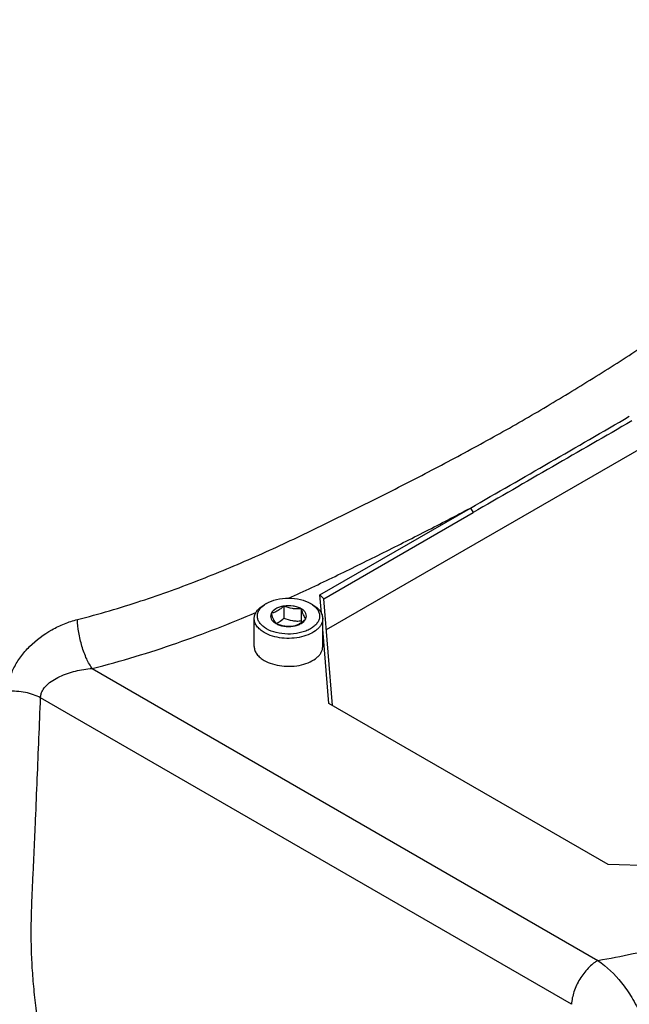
# Model space of a CAD drawing. Header units: millimetres. Extents: x 20 to 4180, y 42 to 2950.
# Tile 112 of 128: x 3460 to 3521, y 2468 to 2567. Entities that reach past the tile are written whole.
import ezdxf

# ---------------------------------------------------------------- set-up
doc = ezdxf.new("R2010")
doc.units = ezdxf.units.MM
doc.header["$LTSCALE"] = 231.275
doc.layers.add('DEFAULT_VBL19', color=7, linetype='CONTINUOUS')
doc.layers.add('TOP_ASM_PBL22', color=7, linetype='CONTINUOUS')

# ---------------------------------------------------------------- blocks, each defined once
blk = doc.blocks.new('TOP_ASM_PBL22', base_point=(3563.15, 2450.027))
at = {"layer": 'TOP_ASM_PBL22', "color": 7}
for p, q in [((3537.406, 2532.418), (3490.376, 2505.265)), ((3489.736, 2508.774), (3504.853, 2517.502)), ((3490.119, 2508.383), (3505.118, 2517.043)), ((3504.853, 2517.502), (3505.118, 2517.043)), ((3489.888, 2506.938), (3489.736, 2508.774)), ((3490.119, 2508.383), (3489.736, 2508.774)), ((3484.373, 2507.923), (3484.152, 2507.796)), ((3486.116, 2507.654), (3486.116, 2506.441)), ((3489.014, 2507.796), (3488.793, 2507.924)), ((3491.003, 2497.666), (3490.119, 2508.383)), ((3487.859, 2507.384), (3487.859, 2506.171)), ((3483.146, 2503.586), (3483.146, 2506.393)), ((3490.021, 2503.586), (3490.021, 2506.393)), ((3490.635, 2497.879), (3490.021, 2505.326)), ((3466.867, 2501.385), (3517.666, 2472.057)), ((3515.014, 2467.646), (3461.68, 2498.438)), ((3518.682, 2481.686), (3490.635, 2497.879)), ((3525.13, 2481.509), (3518.682, 2481.686))]:
    blk.add_line(p, q, dxfattribs=at)
for centre, radius, start, end in [((1637.738, 5769.891), 3750.22, 299.859045, 300.140657), ((7511.828, -4404.393), 7997.499, 119.9338244, 120.0658789), ((3484.253, 2508.08), 2.45, 296.74931, 300.01957), ((3497.375, 2509.273), 10.009, 198.04959, 198.87376)]:
    blk.add_arc(centre, radius, start, end, dxfattribs=at)
for points, knots in [([(3485.4, 2407.876), (3484.719, 2408.501), (3483.365, 2409.776), (3480.678, 2412.407), (3477.361, 2415.849), (3473.493, 2420.204), (3469.741, 2424.81), (3466.144, 2429.671), (3462.753, 2434.786), (3459.635, 2440.144), (3456.885, 2445.719), (3454.57, 2451.443), (3453.011, 2456.291), (3452.001, 2460.169), (3451.36, 2463.042), (3450.832, 2465.891), (3450.419, 2468.71), (3450.105, 2471.491), (3449.891, 2474.229), (3449.81, 2476.482), (3449.788, 2478.261), (3449.779, 2480.021), (3449.786, 2482.215), (3449.796, 2484.844), (3449.803, 2487.473), (3449.815, 2490.979), (3449.828, 2495.361), (3449.844, 2500.619), (3449.861, 2505.877), (3449.877, 2511.135), (3449.893, 2516.393), (3449.915, 2523.404), (3449.942, 2532.168), (3449.974, 2542.684), (3450.017, 2556.705), (3450.049, 2567.222), (3450.071, 2574.232)], [0, 0, 0, 0, 0.015649, 0.031487, 0.06368, 0.096558, 0.130092, 0.164238, 0.198911, 0.233963, 0.269137, 0.304075, 0.338423, 0.355287, 0.371911, 0.388268, 0.404341, 0.420141, 0.435647, 0.450826, 0.458317, 0.465772, 0.480626, 0.495461, 0.510301, 0.525141, 0.55482, 0.584499, 0.614178, 0.643856, 0.673535, 0.703214, 0.762572, 0.821929, 0.881286, 1, 1, 1, 1]), ([(3465.387, 2506.309), (3466.472, 2506.579), (3468.61, 2507.166), (3471.759, 2508.151), (3474.83, 2509.209), (3478.798, 2510.702), (3482.654, 2512.331), (3486.411, 2514.055), (3489.167, 2515.373), (3491.895, 2516.71), (3494.605, 2518.055), (3497.297, 2519.41), (3500.849, 2521.233), (3505.221, 2523.55), (3510.352, 2526.421), (3515.336, 2529.387), (3519.386, 2531.933), (3522.566, 2533.998), (3524.919, 2535.556), (3527.252, 2537.123), (3529.566, 2538.696), (3531.845, 2540.284), (3534.069, 2541.898), (3536.221, 2543.545), (3538.281, 2545.23), (3540.234, 2546.958), (3542.068, 2548.729), (3543.769, 2550.537), (3544.809, 2551.797), (3545.289, 2552.44)], [0, 0, 0, 0, 0.035992, 0.071374, 0.106236, 0.140595, 0.207893, 0.240947, 0.273711, 0.306289, 0.338764, 0.371131, 0.403362, 0.467319, 0.530458, 0.592681, 0.654066, 0.684494, 0.714779, 0.744948, 0.775006, 0.80486, 0.834394, 0.8635, 0.892089, 0.92009, 0.94746, 0.97415, 1, 1, 1, 1]), ([(3517.666, 2472.057), (3518.845, 2472.256), (3521.177, 2472.71), (3524.619, 2473.521), (3527.982, 2474.436), (3532.342, 2475.761), (3537.633, 2477.59), (3545.752, 2480.781), (3553.538, 2484.336), (3560.996, 2488.183), (3566.348, 2491.159), (3571.505, 2494.245), (3576.457, 2497.44), (3581.184, 2500.743), (3585.657, 2504.16), (3589.168, 2507.129), (3591.796, 2509.577), (3593.646, 2511.434), (3595.373, 2513.33), (3596.954, 2515.267), (3598.134, 2516.933), (3598.97, 2518.29), (3599.348, 2518.977), (3599.525, 2519.323)], [0, 0, 0, 0, 0.037183, 0.073813, 0.109916, 0.14553, 0.215465, 0.283876, 0.416702, 0.481306, 0.544753, 0.607039, 0.66812, 0.727911, 0.786285, 0.843059, 0.870762, 0.89794, 0.924528, 0.95045, 0.975628, 0.98792, 1, 1, 1, 1]), ([(3486.599, 2508.448), (3488.164, 2509.157), (3490.489, 2510.256), (3493.562, 2511.759), (3496.604, 2513.264), (3500.376, 2515.161), (3503.368, 2516.715), (3504.853, 2517.502)], [0, 0, 0, 0, 0.253049, 0.378498, 0.503579, 0.752701, 1, 1, 1, 1]), ([(3483.146, 2506.393), (3483.146, 2506.524), (3483.194, 2506.796), (3483.401, 2507.177), (3483.728, 2507.52), (3484.002, 2507.709), (3484.152, 2507.796)], [0, 0, 0, 0, 0.217772, 0.450951, 0.710201, 1, 1, 1, 1]), ([(3484.373, 2505.372), (3484.245, 2505.446), (3484.01, 2505.606), (3483.724, 2505.895), (3483.532, 2506.213), (3483.444, 2506.552), (3483.469, 2506.895), (3483.604, 2507.226), (3483.839, 2507.532), (3484.045, 2507.705), (3484.159, 2507.786)], [0, 0, 0, 0, 0.147321, 0.280118, 0.400113, 0.511587, 0.621042, 0.735586, 0.860862, 1, 1, 1, 1]), ([(3484.159, 2507.786), (3484.176, 2507.798), (3484.246, 2507.847), (3484.318, 2507.891), (3484.373, 2507.923)], [0, 0, 0, 0, 0.244988, 1, 1, 1, 1]), ([(3484.373, 2507.923), (3484.687, 2508.105), (3485.417, 2508.369), (3486.583, 2508.496), (3487.75, 2508.369), (3488.479, 2508.105), (3488.793, 2507.924)], [0, 0, 0, 0, 0.237217, 0.499998, 0.762781, 1, 1, 1, 1]), ([(3489.008, 2507.786), (3489.126, 2507.702), (3489.337, 2507.523), (3489.576, 2507.205), (3489.706, 2506.86), (3489.718, 2506.503), (3489.609, 2506.155), (3489.39, 2505.83), (3489.073, 2505.54), (3488.669, 2505.29), (3488.193, 2505.089), (3487.471, 2504.891), (3486.504, 2504.803), (3485.379, 2504.938), (3484.676, 2505.197), (3484.373, 2505.372)], [0, 0, 0, 0, 0.057144, 0.108417, 0.155259, 0.200239, 0.246502, 0.296788, 0.352763, 0.414952, 0.482973, 0.555797, 0.709472, 0.862153, 1, 1, 1, 1]), ([(3486.116, 2507.654), (3485.969, 2507.631), (3485.689, 2507.565), (3485.226, 2507.368), (3484.933, 2507.117), (3484.84, 2506.917)], [0, 0, 0, 0, 0.295032, 0.564531, 1, 1, 1, 1]), ([(3486.116, 2507.654), (3486.015, 2507.561), (3485.811, 2507.388), (3485.492, 2507.169), (3485.168, 2507.011), (3484.947, 2506.943), (3484.84, 2506.917)], [0, 0, 0, 0, 0.276817, 0.53769, 0.777992, 1, 1, 1, 1]), ([(3487.859, 2507.384), (3487.741, 2507.452), (3487.477, 2507.566), (3486.894, 2507.702), (3486.424, 2507.702), (3486.116, 2507.654)], [0, 0, 0, 0, 0.228315, 0.478261, 1, 1, 1, 1]), ([(3487.859, 2507.384), (3487.716, 2507.372), (3487.424, 2507.359), (3486.831, 2507.407), (3486.397, 2507.542), (3486.116, 2507.654)], [0, 0, 0, 0, 0.242378, 0.490754, 1, 1, 1, 1]), ([(3488.793, 2507.924), (3488.812, 2507.913), (3488.885, 2507.869), (3488.956, 2507.823), (3489.008, 2507.786)], [0, 0, 0, 0, 0.255046, 1, 1, 1, 1]), ([(3489.014, 2507.796), (3489.165, 2507.709), (3489.438, 2507.52), (3489.765, 2507.177), (3489.972, 2506.796), (3490.021, 2506.524), (3490.021, 2506.393)], [0, 0, 0, 0, 0.289801, 0.549051, 0.782229, 1, 1, 1, 1]), ([(3466.867, 2501.385), (3468.316, 2501.745), (3471.164, 2502.542), (3475.34, 2503.903), (3479.386, 2505.385), (3482.022, 2506.456), (3483.32, 2507.007)], [0, 0, 0, 0, 0.257411, 0.509553, 0.75703, 1, 1, 1, 1]), ([(3484.84, 2506.917), (3484.802, 2506.834), (3484.756, 2506.647), (3484.827, 2506.359), (3485.021, 2506.103), (3485.204, 2505.971), (3485.307, 2505.911)], [0, 0, 0, 0, 0.226459, 0.452919, 0.706139, 1, 1, 1, 1]), ([(3484.84, 2506.917), (3484.877, 2506.806), (3484.948, 2506.598), (3485.087, 2506.254), (3485.213, 2506.029), (3485.307, 2505.911)], [0, 0, 0, 0, 0.315642, 0.592564, 1, 1, 1, 1]), ([(3488.326, 2506.378), (3488.365, 2506.462), (3488.41, 2506.648), (3488.339, 2506.937), (3488.145, 2507.193), (3487.963, 2507.325), (3487.859, 2507.384)], [0, 0, 0, 0, 0.226459, 0.452919, 0.706139, 1, 1, 1, 1]), ([(3488.326, 2506.378), (3488.231, 2506.496), (3488.106, 2506.721), (3487.967, 2507.065), (3487.895, 2507.273), (3487.859, 2507.384)], [0, 0, 0, 0, 0.407436, 0.684358, 1, 1, 1, 1]), ([(3458.388, 2499.086), (3458.402, 2499.489), (3458.497, 2500.098), (3458.749, 2500.881), (3459.093, 2501.664), (3459.675, 2502.604), (3460.878, 2503.98), (3462.389, 2505.102), (3464.065, 2505.909), (3464.945, 2506.199), (3465.387, 2506.309)], [0, 0, 0, 0, 0.113001, 0.171074, 0.230308, 0.352397, 0.479233, 0.74119, 0.872339, 1, 1, 1, 1]), ([(3466.867, 2501.385), (3466.764, 2501.523), (3466.565, 2501.837), (3466.194, 2502.571), (3465.808, 2503.631), (3465.496, 2504.96), (3465.396, 2505.871), (3465.387, 2506.309)], [0, 0, 0, 0, 0.099423, 0.213821, 0.47375, 0.747574, 1, 1, 1, 1]), ([(3484.152, 2504.989), (3484.002, 2505.076), (3483.728, 2505.265), (3483.401, 2505.609), (3483.194, 2505.989), (3483.146, 2506.262), (3483.146, 2506.393)], [0, 0, 0, 0, 0.289801, 0.549051, 0.782229, 1, 1, 1, 1]), ([(3490.021, 2506.393), (3490.021, 2506.295), (3489.995, 2506.094), (3489.879, 2505.804), (3489.693, 2505.53), (3489.341, 2505.177), (3488.742, 2504.813), (3487.881, 2504.525), (3486.915, 2504.389), (3485.922, 2504.417), (3484.983, 2504.605), (3484.407, 2504.842), (3484.152, 2504.989)], [0, 0, 0, 0, 0.04286, 0.087489, 0.135322, 0.187287, 0.304552, 0.438223, 0.58257, 0.729726, 0.87132, 1, 1, 1, 1]), ([(3485.307, 2505.911), (3485.588, 2505.799), (3486.022, 2505.665), (3486.615, 2505.616), (3486.907, 2505.629), (3487.05, 2505.642)], [0, 0, 0, 0, 0.509246, 0.757622, 1, 1, 1, 1]), ([(3485.307, 2505.911), (3485.425, 2505.843), (3485.69, 2505.729), (3486.272, 2505.594), (3486.742, 2505.594), (3487.05, 2505.642)], [0, 0, 0, 0, 0.228315, 0.478261, 1, 1, 1, 1]), ([(3485.478, 2505.959), (3485.533, 2505.991), (3485.76, 2506.133), (3485.966, 2506.304), (3486.116, 2506.441)], [0, 0, 0, 0, 0.238304, 1, 1, 1, 1]), ([(3486.116, 2506.441), (3486.397, 2506.329), (3486.831, 2506.195), (3487.424, 2506.146), (3487.716, 2506.159), (3487.859, 2506.171)], [0, 0, 0, 0, 0.509246, 0.757622, 1, 1, 1, 1]), ([(3487.05, 2505.642), (3487.157, 2505.668), (3487.377, 2505.736), (3487.702, 2505.893), (3488.021, 2506.112), (3488.224, 2506.286), (3488.326, 2506.378)], [0, 0, 0, 0, 0.222008, 0.46231, 0.723183, 1, 1, 1, 1]), ([(3487.05, 2505.642), (3487.198, 2505.664), (3487.478, 2505.73), (3487.941, 2505.928), (3488.233, 2506.178), (3488.326, 2506.378)], [0, 0, 0, 0, 0.295032, 0.564531, 1, 1, 1, 1]), ([(3483.146, 2503.586), (3483.146, 2503.455), (3483.194, 2503.182), (3483.401, 2502.802), (3483.728, 2502.458), (3484.002, 2502.27), (3484.152, 2502.183)], [0, 0, 0, 0, 0.217771, 0.450949, 0.710199, 1, 1, 1, 1]), ([(3484.152, 2502.183), (3484.407, 2502.036), (3484.983, 2501.798), (3485.922, 2501.61), (3486.915, 2501.583), (3487.881, 2501.718), (3488.742, 2502.006), (3489.341, 2502.37), (3489.693, 2502.723), (3489.879, 2502.998), (3489.995, 2503.287), (3490.021, 2503.488), (3490.021, 2503.586)], [0, 0, 0, 0, 0.12868, 0.270274, 0.41743, 0.561777, 0.695449, 0.812714, 0.864678, 0.912511, 0.95714, 1, 1, 1, 1]), ([(3461.68, 2498.438), (3461.683, 2498.557), (3461.718, 2498.797), (3461.895, 2499.251), (3462.289, 2499.746), (3462.903, 2500.212), (3463.608, 2500.59), (3464.375, 2500.895), (3465.455, 2501.213), (3466.3, 2501.348), (3466.867, 2501.385)], [0, 0, 0, 0, 0.056239, 0.112391, 0.226941, 0.347024, 0.472193, 0.601333, 0.733248, 1, 1, 1, 1]), ([(3534.076, 2394.509), (3531.691, 2395.634), (3526.916, 2397.87), (3521.542, 2400.381), (3517.964, 2402.064), (3516.173, 2402.911), (3514.382, 2403.769), (3511.989, 2404.94), (3508.994, 2406.457), (3505.405, 2408.369), (3501.815, 2410.397), (3498.839, 2412.191), (3496.462, 2413.698), (3494.674, 2414.873), (3492.89, 2416.089), (3491.105, 2417.347), (3489.336, 2418.667), (3487.572, 2420.035), (3485.819, 2421.457), (3483.484, 2423.434), (3480.604, 2426.047), (3476.084, 2430.562), (3471.841, 2435.531), (3468.024, 2440.956), (3465.402, 2445.3), (3463.118, 2449.845), (3461.216, 2454.523), (3459.717, 2459.258), (3458.795, 2463.222), (3458.254, 2466.361), (3457.943, 2468.673), (3457.721, 2470.957), (3457.583, 2473.208), (3457.522, 2475.423), (3457.55, 2477.605), (3457.631, 2479.761), (3457.727, 2481.906), (3457.82, 2484.049), (3457.934, 2486.91), (3458.132, 2491.922), (3458.288, 2496.22), (3458.388, 2499.086)], [0, 0, 0, 0, 0.055674, 0.111311, 0.125229, 0.139159, 0.153124, 0.167148, 0.19541, 0.224003, 0.252993, 0.282442, 0.297357, 0.31241, 0.327606, 0.342949, 0.358491, 0.374202, 0.390083, 0.406139, 0.438784, 0.472152, 0.540986, 0.576347, 0.612117, 0.647998, 0.683616, 0.718621, 0.752752, 0.769439, 0.785855, 0.801998, 0.81787, 0.833461, 0.848771, 0.86392, 0.879006, 0.894103, 0.909216, 0.939454, 1, 1, 1, 1]), ([(3461.68, 2498.438), (3461.456, 2498.564), (3460.959, 2498.781), (3460.15, 2498.996), (3459.28, 2499.106), (3458.685, 2499.106), (3458.388, 2499.086)], [0, 0, 0, 0, 0.227256, 0.475875, 0.736915, 1, 1, 1, 1]), ([(3532.455, 2399.086), (3531.315, 2399.603), (3529.035, 2400.636), (3525.613, 2402.182), (3522.192, 2403.727), (3518.767, 2405.274), (3515.914, 2406.579), (3513.635, 2407.65), (3511.346, 2408.753), (3508.482, 2410.183), (3505.055, 2411.995), (3501.63, 2413.924), (3498.795, 2415.636), (3496.534, 2417.078), (3495.122, 2418.016), (3493.995, 2418.784), (3493.147, 2419.371), (3492.303, 2419.973), (3491.178, 2420.797), (3489.777, 2421.858), (3487.541, 2423.625), (3484.775, 2425.962), (3481.537, 2428.964), (3477.291, 2433.31), (3472.298, 2439.324), (3468.061, 2446.034), (3465.328, 2451.827), (3463.654, 2456.293), (3462.372, 2460.795), (3461.615, 2464.548), (3461.192, 2467.511), (3460.962, 2469.69), (3460.813, 2471.839), (3460.75, 2473.61), (3460.74, 2475.009), (3460.757, 2476.384), (3460.815, 2478.089), (3460.907, 2480.125), (3461.005, 2482.156), (3461.094, 2484.188), (3461.21, 2486.899), (3461.355, 2490.291), (3461.52, 2494.363), (3461.627, 2497.079), (3461.68, 2498.438)], [0, 0, 0, 0, 0.027867, 0.05572, 0.083572, 0.111433, 0.13937, 0.153403, 0.1675, 0.195911, 0.224654, 0.253792, 0.283383, 0.298366, 0.313488, 0.321098, 0.328741, 0.33643, 0.344171, 0.35978, 0.375552, 0.407602, 0.440352, 0.473815, 0.542802, 0.61394, 0.649757, 0.685222, 0.719991, 0.753827, 0.770353, 0.786606, 0.802587, 0.818296, 0.826043, 0.833718, 0.848914, 0.864009, 0.879083, 0.894174, 0.909278, 0.939495, 0.969736, 1, 1, 1, 1]), ([(3517.661, 2472.06), (3517.577, 2472.009), (3517.408, 2471.9), (3517.072, 2471.651), (3516.667, 2471.277), (3516.224, 2470.759), (3515.702, 2469.988), (3515.222, 2468.958), (3515.035, 2468.072), (3515.014, 2467.646)], [0, 0, 0, 0, 0.055307, 0.113338, 0.235691, 0.364493, 0.496872, 0.759488, 1, 1, 1, 1]), ([(3517.666, 2472.057), (3518.547, 2471.423), (3519.787, 2470.236), (3521.113, 2468.317), (3522.292, 2466.038), (3523.098, 2463.542), (3523.647, 2461), (3523.871, 2459.736), (3523.981, 2459.112)], [0, 0, 0, 0, 0.22033, 0.342707, 0.472241, 0.739687, 0.87145, 1, 1, 1, 1])]:
    blk.add_open_spline(points, degree=3, knots=knots, dxfattribs=at)
blk = doc.blocks.new('DEFAULT_VBL19', base_point=(3738.453, 2286.165))
at = {"layer": 'TOP_ASM_PBL22'}
blk.add_blockref('TOP_ASM_PBL22', (3563.15, 2450.027), dxfattribs=at)

msp = doc.modelspace()

# ---------------------------------------------------------------- block references
at = {"layer": 'DEFAULT_VBL19'}
msp.add_blockref('DEFAULT_VBL19', (3738.453, 2286.165), dxfattribs=at)

doc.saveas('drawing.dxf')
